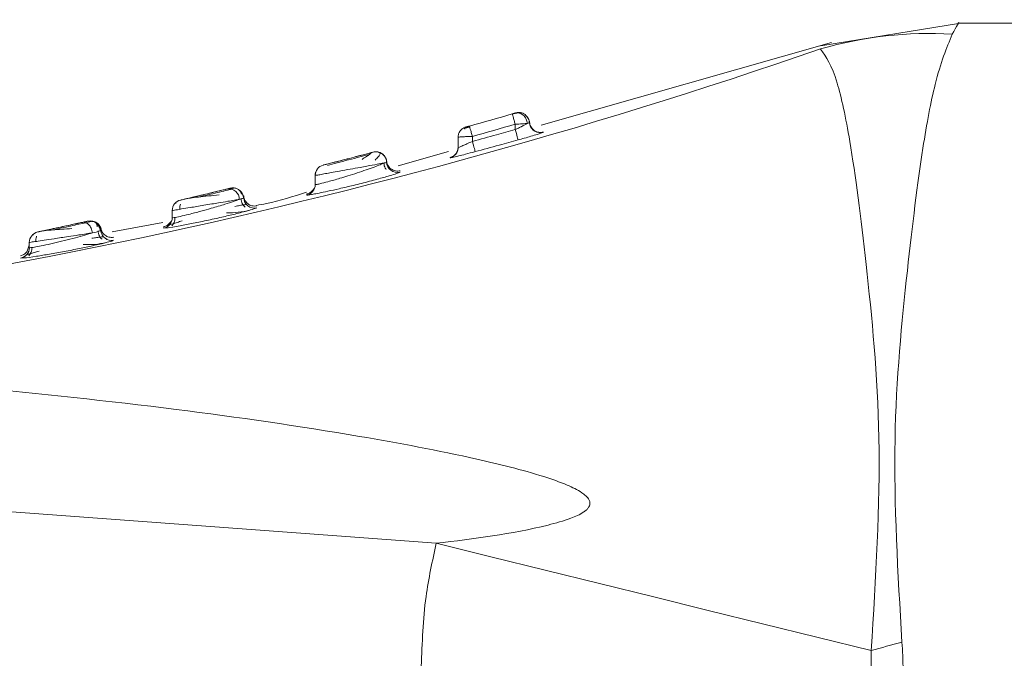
# Model space of a CAD drawing. Header units: millimetres. Extents: x -450 to 1926, y -64 to 425.
# Tile 23 of 41: x 627 to 641, y 165 to 174. Entities that reach past the tile are written whole.
import ezdxf

# ---------------------------------------------------------------- set-up
doc = ezdxf.new("R2010")
doc.units = ezdxf.units.MM
doc.linetypes.add('SLD-Solid', pattern=[0])

msp = doc.modelspace()

# ---------------------------------------------------------------- linework, layer by layer
at = {"color": 7, "linetype": 'SLD-Solid', "lineweight": 18}
for p, q in [((639.958, 173.585), (638.001, 173.268)), ((651.926, 173.585), (639.926, 173.585)), ((638.151, 173.318), (634.09, 172.159)), ((637.999, 173.225), (637.999, 173.225)), ((633.687, 172.309), (633.685, 172.316)), ((633.736, 172.33), (633.736, 172.33)), ((633.795, 172.333), (633.781, 172.329)), ((633.817, 172.33), (633.805, 172.333)), ((633.036, 172.133), (633.036, 172.133)), ((633.048, 172.136), (633.043, 172.135)), ((633.726, 172.171), (633.726, 172.096)), ((633.927, 172.193), (633.923, 172.203)), ((633.927, 172.194), (633.924, 172.215)), ((633.931, 172.165), (633.927, 172.194)), ((632.926, 171.988), (632.926, 171.846)), ((633.126, 172.002), (633.126, 171.932)), ((634.117, 172.058), (634.117, 172.063)), ((631.738, 171.781), (631.738, 171.781)), ((632.791, 171.788), (632.089, 171.588)), ((632.919, 171.799), (632.895, 171.758)), ((632.919, 171.799), (632.896, 171.759)), ((631.89, 171.625), (631.889, 171.629)), ((631.927, 171.642), (631.927, 171.642)), ((630.926, 171.454), (630.926, 171.326)), ((630.926, 171.454), (630.926, 171.454)), ((630.935, 171.499), (630.933, 171.497)), ((632.114, 171.502), (632.114, 171.502)), ((629.756, 171.279), (629.742, 171.277)), ((629.792, 171.275), (629.752, 171.266)), ((629.818, 171.275), (629.807, 171.278)), ((630.918, 171.278), (630.896, 171.251)), ((629.927, 171.14), (629.926, 171.143)), ((630.89, 171.226), (630.887, 171.225)), ((628.979, 171.078), (628.979, 171.063)), ((629.042, 171.11), (629.042, 171.11)), ((630.11, 171.003), (630.11, 171.003)), ((628.926, 170.964), (628.926, 170.863)), ((628.926, 170.964), (628.926, 170.964)), ((627.714, 170.793), (627.706, 170.794)), ((627.79, 170.808), (627.714, 170.792)), ((627.745, 170.816), (627.751, 170.817)), ((627.853, 170.804), (627.746, 170.814)), ((628.797, 170.796), (628.085, 170.666)), ((628.808, 170.716), (628.861, 170.721)), ((628.918, 170.813), (628.894, 170.792)), ((626.983, 170.634), (626.98, 170.618)), ((627.045, 170.664), (627.045, 170.664)), ((626.892, 170.383), (626.926, 170.481)), ((626.926, 170.517), (626.926, 170.444)), ((626.926, 170.517), (626.926, 170.517)), ((628.106, 170.549), (628.106, 170.549)), ((626.918, 170.394), (626.912, 170.392)), ((626.804, 170.297), (626.857, 170.3)), ((626.804, 170.297), (626.804, 170.297)), ((617.426, 167.43), (632.621, 166.306))]:
    msp.add_line(p, q, dxfattribs=at)
at = {"color": 7, "linetype": 'SLD-Solid', "lineweight": 18, "flags": 128}
for points in [[(633.767, 171.952), (633.766, 171.955), (633.763, 171.964), (633.759, 171.978), (633.754, 171.996), (633.748, 172.017), (633.742, 172.042), (633.734, 172.069), (633.726, 172.096)], [(632.919, 171.798), (632.924, 171.821), (632.926, 171.846)], [(633.166, 171.788), (633.165, 171.791), (633.162, 171.8), (633.159, 171.813), (633.154, 171.831), (633.148, 171.853), (633.141, 171.878), (633.134, 171.905), (633.126, 171.932)], [(630.926, 171.454), (630.929, 171.479), (630.933, 171.497)], [(628.009, 170.562), (627.987, 170.576), (627.965, 170.596)], [(638.708, 164.804), (637.948, 164.991), (637.188, 165.179), (636.428, 165.367), (635.667, 165.554), (634.906, 165.742), (634.144, 165.93), (633.383, 166.118), (632.621, 166.306)]]:
    msp.add_lwpolyline(points, dxfattribs=at)
at = {"color": 7, "linetype": 'SLD-Solid', "lineweight": 18}
for centre, radius, start, end in [((639.52, 168.011), 5.432, 86.6004, 106.2563), ((611.967, 248.443), 79.595, 273.93271, 289.08989), ((606.241, 268.476), 100, 285.5719, 285.92855), ((606.241, 268.476), 100, 285.5719, 285.92855), ((633.777, 172.186), 0.15, 79.4167, 105.9584), ((606.241, 268.476), 100.15, 285.5719, 285.92855), ((634.076, 172.203), 0.15, 194.7391, 285.8046), ((632.777, 171.846), 0.15, 330.8146, 0.0019), ((632.776, 171.846), 0.15, 284.9032, 330.816), ((631.076, 171.454), 0.15, 104.3579, 180), ((632.076, 171.647), 0.15, 182.149, 284.2977), ((629.719, 171.122), 0.146, 359.3059, 98.2735), ((629.777, 171.131), 0.15, 78.2897, 103.5918), ((630.777, 171.326), 0.15, 283.4111, 359.9939), ((629.777, 171.131), 0.15, 3.4841, 58.7874), ((630.076, 171.149), 0.15, 183.5045, 282.8521), ((629.076, 170.964), 0.15, 103.1798, 180), ((629.076, 170.964), 0.15, 103.1798, 180), ((628.777, 170.863), 0.15, 281.9743, 359.9931), ((627.778, 170.669), 0.15, 5.1215, 102.4151), ((627.076, 170.517), 0.15, 102.0074, 180), ((627.076, 170.517), 0.15, 102.0074, 180), ((628.076, 170.696), 0.15, 185.1453, 281.3663), ((626.777, 170.444), 0.15, 280.4993, 359.9914), ((626.776, 170.445), 0.15, 280.5102, 319.3105), ((683.314, 5.684), 165.254, 105.50513, 105.65978)]:
    msp.add_arc(centre, radius, start, end, dxfattribs=at)
for points, knots in [([(639.926, 173.585), (639.926, 173.585), (639.955, 173.635), (639.898, 173.534), (639.842, 173.433)], [0, 0, 0, 0, 0.000082, 1, 1, 1, 1]), ([(639.842, 173.433), (639.761, 173.237), (639.619, 172.893), (639.404, 171.753), (639.208, 170.135), (638.971, 167.756), (639.081, 165.888), (639.138, 164.923)], [0, 0, 0, 0, 0.1900085, 0.3346503, 0.5383376, 0.7615276, 1, 1, 1, 1]), ([(637.999, 173.225), (638.077, 173.115), (638.213, 172.921), (638.436, 171.871), (638.639, 170.251), (638.89, 167.774), (638.77, 165.818), (638.708, 164.804)], [0, 0, 0, 0, 0.1901674, 0.336225, 0.5408755, 0.7620022, 1, 1, 1, 1]), ([(633.758, 172.332), (633.753, 172.331), (633.744, 172.329), (633.726, 172.323), (633.704, 172.317), (633.689, 172.313), (633.681, 172.31)], [0, 0, 0, 0, 0.251223, 0.501426, 0.750859, 1, 1, 1, 1]), ([(633.728, 172.328), (633.725, 172.327), (633.721, 172.326), (633.711, 172.323), (633.699, 172.319), (633.69, 172.317), (633.685, 172.316)], [0, 0, 0, 0, 0.229475, 0.460672, 0.730808, 1, 1, 1, 1]), ([(633.685, 172.316), (633.689, 172.317), (633.697, 172.319), (633.708, 172.322), (633.719, 172.325), (633.725, 172.327), (633.728, 172.328)], [0, 0, 0, 0, 0.230799, 0.45919, 0.732023, 1, 1, 1, 1]), ([(633.726, 172.171), (633.721, 172.19), (633.71, 172.228), (633.697, 172.275), (633.689, 172.304), (633.688, 172.308), (633.687, 172.309)], [0, 0, 0, 0, 0.296343, 0.592685, 0.889028, 1, 1, 1, 1]), ([(633.896, 172.183), (633.894, 172.194), (633.892, 172.215), (633.88, 172.246), (633.862, 172.276), (633.839, 172.301), (633.811, 172.32), (633.782, 172.33), (633.754, 172.333), (633.736, 172.329), (633.728, 172.328)], [0, 0, 0, 0, 0.113772, 0.23665, 0.366446, 0.500001, 0.633555, 0.763351, 0.886228, 1, 1, 1, 1]), ([(633.736, 172.33), (633.735, 172.33), (633.734, 172.33), (633.73, 172.328), (633.728, 172.328)], [0, 0, 0, 0, 0.514525, 1, 1, 1, 1]), ([(633.728, 172.328), (633.73, 172.328), (633.735, 172.33), (633.735, 172.33), (633.736, 172.33)], [0, 0, 0, 0, 0.556659, 1, 1, 1, 1]), ([(633.799, 172.334), (633.788, 172.335), (633.767, 172.337), (633.746, 172.332), (633.736, 172.33)], [0, 0, 0, 0, 0.518969, 1, 1, 1, 1]), ([(633.903, 172.251), (633.898, 172.262), (633.889, 172.283), (633.864, 172.308), (633.834, 172.326), (633.811, 172.332), (633.799, 172.334)], [0, 0, 0, 0, 0.251449, 0.506751, 0.758556, 1, 1, 1, 1]), ([(633.925, 172.19), (633.924, 172.201), (633.922, 172.222), (633.91, 172.254), (633.891, 172.284), (633.872, 172.299), (633.863, 172.307)], [0, 0, 0, 0, 0.227072, 0.472713, 0.732507, 1, 1, 1, 1]), ([(632.926, 171.988), (632.928, 172.005), (632.931, 172.037), (632.955, 172.08), (632.987, 172.113), (633.014, 172.123), (633.025, 172.127)], [0, 0, 0, 0, 0.267535, 0.53507, 0.802605, 1, 1, 1, 1]), ([(632.98, 172.102), (632.974, 172.097), (632.967, 172.092), (632.965, 172.087), (632.965, 172.087)], [0, 0, 0, 0, 0.890578, 1, 1, 1, 1]), ([(633.089, 172.135), (633.084, 172.133), (633.07, 172.129), (633.05, 172.123), (633.029, 172.117), (633.018, 172.113), (633.012, 172.111)], [0, 0, 0, 0, 0.205651, 0.467019, 0.73168, 1, 1, 1, 1]), ([(633.02, 172.105), (633.02, 172.105), (633.015, 172.109), (633.016, 172.116), (633.021, 172.124), (633.026, 172.128), (633.029, 172.129)], [0, 0, 0, 0, 0.000694, 0.517341, 0.762997, 1, 1, 1, 1]), ([(633.023, 172.129), (633.024, 172.129), (633.024, 172.129), (633.028, 172.13), (633.034, 172.132), (633.04, 172.134), (633.043, 172.135)], [0, 0, 0, 0, 0.24964, 0.500011, 0.750144, 1, 1, 1, 1]), ([(633.036, 172.133), (633.037, 172.133), (633.038, 172.133), (633.046, 172.136), (633.055, 172.138), (633.065, 172.141), (633.075, 172.144), (633.082, 172.146), (633.086, 172.147)], [0, 0, 0, 0, 0.217305, 0.430777, 0.575827, 0.714334, 0.853388, 1, 1, 1, 1]), ([(633.087, 172.147), (633.083, 172.146), (633.075, 172.143), (633.063, 172.14), (633.054, 172.138), (633.05, 172.136), (633.048, 172.136)], [0, 0, 0, 0, 0.29197, 0.583968, 0.875842, 1, 1, 1, 1]), ([(633.09, 172.134), (633.09, 172.135), (633.086, 172.146), (633.086, 172.146), (633.086, 172.147)], [0, 0, 0, 0, 0.044147, 1, 1, 1, 1]), ([(633.126, 171.932), (633.239, 171.963), (633.439, 172.017), (633.639, 172.072), (633.726, 172.096)], [0, 0, 0, 0, 0.561955, 1, 1, 1, 1]), ([(633.726, 172.096), (633.747, 172.106), (633.773, 172.119), (633.801, 172.133), (633.828, 172.147), (633.862, 172.165), (633.885, 172.178), (633.896, 172.183)], [0, 0, 0, 0, 0.305723, 0.398769, 0.451662, 0.748461, 1, 1, 1, 1]), ([(633.927, 172.194), (633.925, 172.193), (633.922, 172.192), (633.904, 172.186), (633.896, 172.183)], [0, 0, 0, 0, 0.542875, 1, 1, 1, 1]), ([(634.119, 172.064), (634.109, 172.062), (634.088, 172.057), (634.054, 172.058), (634.02, 172.067), (633.989, 172.084), (633.962, 172.109), (633.942, 172.138), (633.93, 172.169), (633.928, 172.19), (633.927, 172.201)], [0, 0, 0, 0, 0.113729, 0.236596, 0.366411, 0.5, 0.633589, 0.763404, 0.886271, 1, 1, 1, 1]), ([(632.941, 171.992), (632.941, 171.992), (632.946, 171.993), (632.983, 171.995), (633.047, 171.999), (633.1, 172.001), (633.126, 172.002)], [0, 0, 0, 0, 0.014686, 0.343124, 0.671562, 1, 1, 1, 1]), ([(633.767, 171.952), (633.796, 171.96), (633.858, 171.978), (633.952, 172.005), (634.034, 172.03), (634.069, 172.041), (634.084, 172.046)], [0, 0, 0, 0, 0.2240325, 0.4771496, 0.7678749, 1, 1, 1, 1]), ([(634.084, 172.046), (634.094, 172.049), (634.113, 172.056), (634.116, 172.058), (634.117, 172.058)], [0, 0, 0, 0, 0.5402553, 1, 1, 1, 1]), ([(632.926, 171.846), (632.93, 171.847), (632.938, 171.848), (632.989, 171.87), (633.053, 171.898), (633.1, 171.92), (633.126, 171.932)], [0, 0, 0, 0, 0.2633075, 0.5261862, 0.7374324, 1, 1, 1, 1]), ([(633.166, 171.788), (633.278, 171.818), (633.479, 171.872), (633.679, 171.928), (633.767, 171.952)], [0, 0, 0, 0, 0.5619577, 1, 1, 1, 1]), ([(631.738, 171.781), (631.737, 171.781), (631.734, 171.78), (631.708, 171.773), (631.656, 171.76), (631.574, 171.738), (631.467, 171.71), (631.337, 171.676), (631.195, 171.639), (631.095, 171.614), (631.046, 171.601), (631.042, 171.6), (631.039, 171.6)], [0, 0, 0, 0, 0.058992, 0.132132, 0.227579, 0.317583, 0.425083, 0.546249, 0.671117, 0.835444, 0.918174, 1, 1, 1, 1]), ([(631.039, 171.6), (631.04, 171.6), (631.043, 171.601), (631.069, 171.607), (631.121, 171.621), (631.203, 171.642), (631.311, 171.669), (631.44, 171.703), (631.583, 171.74), (631.683, 171.767), (631.731, 171.779), (631.736, 171.781), (631.738, 171.781)], [0, 0, 0, 0, 0.05889, 0.131984, 0.227373, 0.317308, 0.424713, 0.545782, 0.670567, 0.834795, 0.917467, 1, 1, 1, 1]), ([(631.689, 171.75), (631.646, 171.739), (631.559, 171.716), (631.394, 171.673), (631.228, 171.63), (631.141, 171.608), (631.098, 171.596)], [0, 0, 0, 0, 0.250118, 0.499868, 0.749687, 1, 1, 1, 1]), ([(631.71, 171.772), (631.71, 171.771), (631.711, 171.77), (631.69, 171.751), (631.647, 171.72), (631.604, 171.694), (631.582, 171.68)], [0, 0, 0, 0, 0.146851, 0.418725, 0.704383, 1, 1, 1, 1]), ([(631.927, 171.642), (631.926, 171.652), (631.924, 171.673), (631.912, 171.704), (631.893, 171.733), (631.867, 171.758), (631.836, 171.776), (631.802, 171.785), (631.769, 171.787), (631.748, 171.783), (631.738, 171.781)], [0, 0, 0, 0, 0.113949, 0.236874, 0.366604, 0.500024, 0.633441, 0.763161, 0.88607, 1, 1, 1, 1]), ([(631.792, 171.784), (631.787, 171.785), (631.769, 171.788), (631.751, 171.784), (631.738, 171.781)], [0, 0, 0, 0, 0.3226583, 1, 1, 1, 1]), ([(631.764, 171.671), (631.78, 171.686), (631.813, 171.716), (631.836, 171.747), (631.84, 171.771), (631.82, 171.778), (631.811, 171.782)], [0, 0, 0, 0, 0.262666, 0.517104, 0.76315, 1, 1, 1, 1]), ([(631.926, 171.642), (631.925, 171.654), (631.922, 171.678), (631.908, 171.71), (631.89, 171.736), (631.867, 171.757), (631.84, 171.773), (631.815, 171.783), (631.798, 171.784), (631.792, 171.784)], [0, 0, 0, 0, 0.172319, 0.3358316, 0.4871886, 0.6246839, 0.7641948, 0.9174768, 1, 1, 1, 1]), ([(632.895, 171.758), (632.884, 171.746), (632.861, 171.721), (632.829, 171.71), (632.814, 171.705)], [0, 0, 0, 0, 0.5139759, 1, 1, 1, 1]), ([(632.815, 171.701), (632.822, 171.702), (632.834, 171.703), (632.923, 171.725), (633.036, 171.753), (633.12, 171.775), (633.166, 171.788)], [0, 0, 0, 0, 0.2703903, 0.5357746, 0.7445391, 1, 1, 1, 1]), ([(632.815, 171.704), (632.815, 171.705), (632.815, 171.706), (632.815, 171.703), (632.815, 171.701)], [0, 0, 0, 0, 0.10259, 1, 1, 1, 1]), ([(631.418, 171.543), (631.367, 171.534), (631.273, 171.517), (631.157, 171.496), (631.062, 171.478), (630.987, 171.465), (630.936, 171.456), (630.93, 171.455), (630.926, 171.454)], [0, 0, 0, 0, 0.19958, 0.365294, 0.498599, 0.672058, 0.839094, 1, 1, 1, 1]), ([(631.794, 171.612), (631.749, 171.603), (631.678, 171.59), (631.545, 171.566), (631.465, 171.551), (631.418, 171.543)], [0, 0, 0, 0, 0.4289906, 0.6631053, 1, 1, 1, 1]), ([(631.64, 171.533), (631.678, 171.546), (631.753, 171.573), (631.836, 171.604), (631.878, 171.622), (631.894, 171.629), (631.896, 171.63)], [0, 0, 0, 0, 0.344063, 0.669404, 0.955821, 1, 1, 1, 1]), ([(631.896, 171.63), (631.892, 171.63), (631.868, 171.625), (631.828, 171.618), (631.794, 171.612)], [0, 0, 0, 0, 0.169108, 1, 1, 1, 1]), ([(631.886, 171.628), (631.894, 171.63), (631.922, 171.634), (631.925, 171.638), (631.926, 171.642)], [0, 0, 0, 0, 0.32706, 1, 1, 1, 1]), ([(631.921, 171.538), (631.916, 171.544), (631.904, 171.561), (631.892, 171.592), (631.89, 171.617), (631.888, 171.629)], [0, 0, 0, 0, 0.245474, 0.613538, 1, 1, 1, 1]), ([(632.115, 171.521), (632.105, 171.519), (632.084, 171.515), (632.051, 171.517), (632.017, 171.527), (631.986, 171.545), (631.96, 171.569), (631.941, 171.599), (631.929, 171.63), (631.927, 171.651), (631.927, 171.662)], [0, 0, 0, 0, 0.113819, 0.236706, 0.36648, 0.499995, 0.633511, 0.763288, 0.886178, 1, 1, 1, 1]), ([(630.875, 171.188), (630.882, 171.19), (630.906, 171.193), (630.984, 171.209), (631.105, 171.234), (631.269, 171.27), (631.471, 171.318), (631.689, 171.373), (631.851, 171.417), (631.912, 171.435), (631.924, 171.439)], [0, 0, 0, 0, 0.050021, 0.160293, 0.284598, 0.424878, 0.585573, 0.767587, 0.952601, 1, 1, 1, 1]), ([(631.106, 171.367), (631.16, 171.382), (631.246, 171.406), (631.39, 171.45), (631.516, 171.49), (631.599, 171.518), (631.64, 171.533)], [0, 0, 0, 0, 0.333752, 0.532321, 0.764602, 1, 1, 1, 1]), ([(631.924, 171.439), (631.959, 171.449), (632.036, 171.471), (632.1, 171.493), (632.109, 171.499), (632.114, 171.502)], [0, 0, 0, 0, 0.303956, 0.674934, 1, 1, 1, 1]), ([(629.698, 171.266), (629.684, 171.263), (629.653, 171.255), (629.58, 171.238), (629.479, 171.213), (629.357, 171.184), (629.233, 171.155), (629.129, 171.13), (629.056, 171.113), (629.047, 171.111), (629.042, 171.11)], [0, 0, 0, 0, 0.084422, 0.185892, 0.306091, 0.441556, 0.582282, 0.721931, 0.861634, 1, 1, 1, 1]), ([(629.042, 171.11), (629.043, 171.11), (629.045, 171.111), (629.064, 171.115), (629.104, 171.125), (629.169, 171.14), (629.252, 171.159), (629.344, 171.181), (629.464, 171.21), (629.601, 171.243), (629.666, 171.258), (629.698, 171.266)], [0, 0, 0, 0, 0.060974, 0.134031, 0.226048, 0.34221, 0.435268, 0.540822, 0.65477, 0.828002, 1, 1, 1, 1]), ([(629.698, 171.266), (629.712, 171.27), (629.737, 171.276), (629.74, 171.276), (629.742, 171.277)], [0, 0, 0, 0, 0.584591, 1, 1, 1, 1]), ([(629.735, 171.275), (629.733, 171.274), (629.729, 171.273), (629.709, 171.269), (629.698, 171.266)], [0, 0, 0, 0, 0.412026, 1, 1, 1, 1]), ([(629.742, 171.277), (629.743, 171.277), (629.746, 171.278), (629.743, 171.277), (629.742, 171.277)], [0, 0, 0, 0, 0.555969, 1, 1, 1, 1]), ([(629.896, 171.192), (629.893, 171.202), (629.887, 171.224), (629.866, 171.25), (629.839, 171.269), (629.816, 171.275), (629.805, 171.278)], [0, 0, 0, 0, 0.254698, 0.509852, 0.760004, 1, 1, 1, 1]), ([(630.926, 171.326), (630.93, 171.326), (630.937, 171.325), (630.994, 171.338), (631.065, 171.357), (631.106, 171.367)], [0, 0, 0, 0, 0.297033, 0.598243, 1, 1, 1, 1]), ([(630.926, 171.34), (630.926, 171.34), (630.926, 171.345), (630.926, 171.335), (630.926, 171.326)], [0, 0, 0, 0, 0.152273, 1, 1, 1, 1]), ([(629.584, 171.182), (629.533, 171.177), (629.434, 171.168), (629.291, 171.152), (629.177, 171.139), (629.136, 171.131), (629.117, 171.128)], [0, 0, 0, 0, 0.271535, 0.530756, 0.774619, 1, 1, 1, 1]), ([(629.76, 171.264), (629.733, 171.257), (629.681, 171.245), (629.561, 171.216), (629.426, 171.184), (629.336, 171.162), (629.291, 171.152)], [0, 0, 0, 0, 0.250541, 0.500592, 0.750325, 1, 1, 1, 1]), ([(629.923, 171.133), (629.922, 171.143), (629.92, 171.164), (629.909, 171.196), (629.891, 171.226), (629.873, 171.241), (629.864, 171.249)], [0, 0, 0, 0, 0.227777, 0.473586, 0.73308, 1, 1, 1, 1]), ([(629.927, 171.14), (629.924, 171.138), (629.918, 171.136), (629.882, 171.125), (629.864, 171.12)], [0, 0, 0, 0, 0.50105, 1, 1, 1, 1]), ([(629.946, 171.013), (629.939, 171.02), (629.923, 171.034), (629.906, 171.062), (629.892, 171.095), (629.89, 171.119), (629.889, 171.132)], [0, 0, 0, 0, 0.220725, 0.463544, 0.725232, 1, 1, 1, 1]), ([(630.112, 171.031), (630.1, 171.029), (630.077, 171.025), (630.043, 171.029), (630.012, 171.04), (629.986, 171.055), (629.964, 171.076), (629.945, 171.102), (629.931, 171.133), (629.928, 171.156), (629.927, 171.168)], [0, 0, 0, 0, 0.136997, 0.267593, 0.389104, 0.5, 0.610896, 0.732406, 0.863003, 1, 1, 1, 1]), ([(630.804, 171.221), (630.619, 171.161), (630.389, 171.085), (630.151, 171.044), (630.104, 171.036)], [0, 0, 0, 0, 0.8013105, 1, 1, 1, 1]), ([(630.894, 171.249), (630.882, 171.236), (630.859, 171.212), (630.826, 171.201), (630.811, 171.196)], [0, 0, 0, 0, 0.514529, 1, 1, 1, 1]), ([(630.812, 171.194), (630.812, 171.195), (630.812, 171.2), (630.811, 171.189), (630.811, 171.181)], [0, 0, 0, 0, 0.15771, 1, 1, 1, 1]), ([(630.811, 171.181), (630.814, 171.18), (630.818, 171.179), (630.858, 171.185), (630.875, 171.188)], [0, 0, 0, 0, 0.56631, 1, 1, 1, 1]), ([(628.926, 170.863), (628.932, 170.862), (628.943, 170.861), (629.03, 170.879), (629.16, 170.91), (629.314, 170.95), (629.492, 171), (629.653, 171.048), (629.786, 171.092), (629.839, 171.111), (629.864, 171.12)], [0, 0, 0, 0, 0.124797, 0.252599, 0.375406, 0.514472, 0.62662, 0.782775, 0.897235, 1, 1, 1, 1]), ([(629.864, 171.12), (629.843, 171.117), (629.799, 171.109), (629.699, 171.092), (629.589, 171.074), (629.474, 171.055), (629.338, 171.032), (629.186, 171.007), (629.044, 170.983), (628.946, 170.967), (628.933, 170.965), (628.926, 170.964)], [0, 0, 0, 0, 0.088729, 0.182864, 0.293162, 0.36578, 0.450942, 0.602861, 0.721548, 0.864409, 1, 1, 1, 1]), ([(629.04, 171.053), (629.038, 171.044), (629.032, 171.025), (629.03, 171.001), (629.032, 170.986), (629.032, 170.982)], [0, 0, 0, 0, 0.400761, 0.841162, 1, 1, 1, 1]), ([(629.967, 171.046), (629.964, 171.047), (629.957, 171.048), (629.923, 171.044), (629.873, 171.035), (629.827, 171.027), (629.803, 171.022)], [0, 0, 0, 0, 0.23323, 0.48927, 0.744729, 1, 1, 1, 1]), ([(629.999, 170.966), (630.032, 170.975), (630.096, 170.994), (630.105, 171), (630.11, 171.003)], [0, 0, 0, 0, 0.526182, 1, 1, 1, 1]), ([(628.861, 170.721), (628.863, 170.721), (628.884, 170.722), (629.016, 170.746), (629.216, 170.784), (629.431, 170.829), (629.645, 170.876), (629.839, 170.923), (629.963, 170.955), (629.998, 170.965), (629.999, 170.966)], [0, 0, 0, 0, 0.019953, 0.217944, 0.369931, 0.52486, 0.679109, 0.824267, 0.994661, 1, 1, 1, 1]), ([(628.964, 170.868), (628.964, 170.856), (628.964, 170.831), (628.954, 170.798), (628.938, 170.77), (628.925, 170.756), (628.919, 170.75)], [0, 0, 0, 0, 0.274649, 0.536275, 0.779121, 1, 1, 1, 1]), ([(628.926, 170.882), (628.926, 170.883), (628.926, 170.89), (628.926, 170.875), (628.926, 170.863)], [0, 0, 0, 0, 0.169249, 1, 1, 1, 1]), ([(629.687, 170.93), (629.743, 170.932), (629.86, 170.935), (629.961, 170.957), (630.013, 170.969)], [0, 0, 0, 0, 0.475593, 1, 1, 1, 1]), ([(627.662, 170.797), (627.643, 170.793), (627.603, 170.784), (627.52, 170.766), (627.417, 170.744), (627.305, 170.72), (627.199, 170.697), (627.114, 170.679), (627.056, 170.666), (627.049, 170.665), (627.045, 170.664)], [0, 0, 0, 0, 0.093826, 0.204031, 0.329319, 0.463373, 0.598394, 0.732574, 0.866939, 1, 1, 1, 1]), ([(627.045, 170.664), (627.046, 170.664), (627.048, 170.665), (627.064, 170.668), (627.099, 170.675), (627.163, 170.689), (627.265, 170.711), (627.401, 170.74), (627.55, 170.773), (627.625, 170.789), (627.662, 170.797)], [0, 0, 0, 0, 0.062202, 0.135737, 0.227017, 0.340978, 0.481272, 0.64725, 0.824568, 1, 1, 1, 1]), ([(627.715, 170.793), (627.685, 170.786), (627.624, 170.773), (627.505, 170.747), (627.378, 170.719), (627.296, 170.702), (627.256, 170.693)], [0, 0, 0, 0, 0.25029, 0.500274, 0.750115, 1, 1, 1, 1]), ([(627.662, 170.797), (627.689, 170.803), (627.736, 170.814), (627.743, 170.815), (627.745, 170.816)], [0, 0, 0, 0, 0.583209, 1, 1, 1, 1]), ([(627.745, 170.816), (627.741, 170.815), (627.733, 170.813), (627.685, 170.802), (627.662, 170.797)], [0, 0, 0, 0, 0.522143, 1, 1, 1, 1]), ([(627.809, 170.651), (627.808, 170.662), (627.804, 170.685), (627.792, 170.717), (627.777, 170.743), (627.759, 170.765), (627.738, 170.782), (627.715, 170.794), (627.689, 170.801), (627.671, 170.798), (627.662, 170.797)], [0, 0, 0, 0, 0.136994, 0.267534, 0.389021, 0.499979, 0.610951, 0.732451, 0.863, 1, 1, 1, 1]), ([(627.751, 170.817), (627.751, 170.817), (627.753, 170.817), (627.75, 170.816), (627.747, 170.816)], [0, 0, 0, 0, 0.125631, 1, 1, 1, 1]), ([(627.877, 170.736), (627.874, 170.754), (627.87, 170.781), (627.845, 170.804), (627.825, 170.811), (627.815, 170.814)], [0, 0, 0, 0, 0.512468, 0.756351, 1, 1, 1, 1]), ([(627.91, 170.74), (627.91, 170.74), (627.906, 170.75), (627.891, 170.768), (627.868, 170.791), (627.849, 170.8), (627.841, 170.805)], [0, 0, 0, 0, 0.007778, 0.346485, 0.693736, 1, 1, 1, 1]), ([(627.931, 170.703), (627.928, 170.712), (627.922, 170.732), (627.906, 170.759), (627.884, 170.784), (627.865, 170.796), (627.855, 170.802)], [0, 0, 0, 0, 0.22976, 0.476027, 0.734679, 1, 1, 1, 1]), ([(627.92, 170.673), (627.918, 170.685), (627.916, 170.709), (627.902, 170.741), (627.884, 170.767), (627.868, 170.78), (627.861, 170.787)], [0, 0, 0, 0, 0.274022, 0.535231, 0.778245, 1, 1, 1, 1]), ([(628.108, 170.591), (628.097, 170.589), (628.074, 170.586), (628.032, 170.592), (627.985, 170.614), (627.95, 170.652), (627.932, 170.691), (627.929, 170.714), (627.927, 170.725)], [0, 0, 0, 0, 0.136954, 0.267626, 0.5, 0.732374, 0.863046, 1, 1, 1, 1]), ([(628.893, 170.791), (628.881, 170.779), (628.857, 170.753), (628.823, 170.743), (628.807, 170.739)], [0, 0, 0, 0, 0.515103, 1, 1, 1, 1]), ([(628.808, 170.735), (628.808, 170.736), (628.808, 170.744), (628.808, 170.729), (628.808, 170.716)], [0, 0, 0, 0, 0.172298, 1, 1, 1, 1]), ([(629.067, 170.82), (629.042, 170.812), (628.991, 170.796), (628.936, 170.778), (628.898, 170.767), (628.892, 170.764), (628.889, 170.762)], [0, 0, 0, 0, 0.251569, 0.506165, 0.763954, 1, 1, 1, 1]), ([(626.926, 170.444), (626.931, 170.444), (626.94, 170.442), (627.012, 170.454), (627.121, 170.475), (627.26, 170.506), (627.417, 170.543), (627.57, 170.581), (627.707, 170.62), (627.776, 170.641), (627.809, 170.651)], [0, 0, 0, 0, 0.123146, 0.248295, 0.369663, 0.502327, 0.631598, 0.760884, 0.882964, 1, 1, 1, 1]), ([(627.809, 170.651), (627.782, 170.647), (627.727, 170.638), (627.611, 170.62), (627.457, 170.597), (627.283, 170.571), (627.132, 170.548), (627.019, 170.531), (626.942, 170.52), (626.931, 170.518), (626.926, 170.517)], [0, 0, 0, 0, 0.095895, 0.194773, 0.322721, 0.484171, 0.61556, 0.73382, 0.86996, 1, 1, 1, 1]), ([(627.029, 170.606), (627.026, 170.598), (627.02, 170.58), (627.016, 170.554), (627.017, 170.537), (627.018, 170.531)], [0, 0, 0, 0, 0.3688778, 0.773109, 1, 1, 1, 1]), ([(627.522, 170.712), (627.475, 170.709), (627.381, 170.703), (627.255, 170.693), (627.157, 170.685), (627.125, 170.68), (627.11, 170.678)], [0, 0, 0, 0, 0.271036, 0.530061, 0.774031, 1, 1, 1, 1]), ([(627.964, 170.596), (627.961, 170.596), (627.955, 170.597), (627.922, 170.593), (627.872, 170.586), (627.826, 170.578), (627.803, 170.575)], [0, 0, 0, 0, 0.233218, 0.489329, 0.744808, 1, 1, 1, 1]), ([(627.927, 170.682), (627.922, 170.68), (627.912, 170.676), (627.845, 170.659), (627.809, 170.651)], [0, 0, 0, 0, 0.457769, 1, 1, 1, 1]), ([(627.944, 170.562), (627.937, 170.569), (627.922, 170.583), (627.905, 170.61), (627.892, 170.643), (627.89, 170.667), (627.889, 170.679)], [0, 0, 0, 0, 0.221191, 0.464098, 0.72557, 1, 1, 1, 1]), ([(627.93, 170.701), (627.93, 170.702), (627.931, 170.709), (627.929, 170.695), (627.927, 170.682)], [0, 0, 0, 0, 0.1239781, 1, 1, 1, 1]), ([(626.857, 170.3), (626.858, 170.3), (626.878, 170.301), (627.008, 170.32), (627.204, 170.352), (627.415, 170.39), (627.628, 170.432), (627.826, 170.474), (627.953, 170.503), (627.989, 170.513), (627.99, 170.513)], [0, 0, 0, 0, 0.019994, 0.217338, 0.368125, 0.521105, 0.674086, 0.821238, 0.996489, 1, 1, 1, 1]), ([(626.964, 170.448), (626.964, 170.436), (626.964, 170.412), (626.953, 170.379), (626.938, 170.352), (626.925, 170.338), (626.919, 170.331)], [0, 0, 0, 0, 0.274351, 0.535778, 0.778703, 1, 1, 1, 1]), ([(626.926, 170.474), (626.926, 170.476), (626.926, 170.487), (626.926, 170.464), (626.926, 170.444)], [0, 0, 0, 0, 0.161164, 1, 1, 1, 1]), ([(627.682, 170.487), (627.737, 170.487), (627.85, 170.486), (627.95, 170.505), (628.002, 170.516)], [0, 0, 0, 0, 0.475523, 1, 1, 1, 1]), ([(627.99, 170.513), (628.025, 170.522), (628.092, 170.539), (628.101, 170.546), (628.106, 170.549)], [0, 0, 0, 0, 0.529423, 1, 1, 1, 1]), ([(626.892, 170.384), (626.879, 170.371), (626.854, 170.346), (626.82, 170.336), (626.803, 170.332)], [0, 0, 0, 0, 0.515633, 1, 1, 1, 1]), ([(627.066, 170.397), (627.041, 170.39), (626.991, 170.375), (626.936, 170.36), (626.9, 170.35), (626.893, 170.347), (626.89, 170.346)], [0, 0, 0, 0, 0.2518817, 0.5065693, 0.764279, 1, 1, 1, 1]), ([(632.621, 166.306), (633.148, 166.37), (633.785, 166.447), (634.465, 166.636), (634.645, 166.713), (634.722, 166.771), (634.749, 166.8), (634.766, 166.828), (634.774, 166.858), (634.77, 166.894), (634.75, 166.934), (634.712, 166.975), (634.617, 167.046), (634.42, 167.14), (633.933, 167.309), (632.963, 167.545), (631.249, 167.868), (628.888, 168.208), (625.589, 168.559), (621.735, 168.817), (618.834, 168.865), (617.426, 168.889)], [0, 0, 0, 0, 0.079633, 0.096416, 0.106506, 0.108989, 0.110947, 0.112535, 0.113904, 0.115836, 0.117972, 0.120667, 0.124353, 0.135955, 0.15357, 0.20236, 0.286651, 0.417176, 0.562519, 0.787792, 1, 1, 1, 1]), ([(632.412, 164.585), (632.423, 164.911), (632.443, 165.492), (632.567, 166.058), (632.621, 166.306)], [0, 0, 0, 0, 0.5628918, 1, 1, 1, 1]), ([(638.708, 164.804), (638.708, 164.763), (638.709, 164.69), (638.708, 164.617), (638.708, 164.585)], [0, 0, 0, 0, 0.556333, 1, 1, 1, 1]), ([(639.138, 164.923), (639.143, 164.86), (639.151, 164.747), (639.152, 164.634), (639.153, 164.585)], [0, 0, 0, 0, 0.561067, 1, 1, 1, 1])]:
    msp.add_open_spline(points, degree=3, knots=knots, dxfattribs=at)
for points in [[(633.126, 172.002), (633.121, 172.021), (633.111, 172.059), (633.097, 172.107), (633.088, 172.14), (633.087, 172.144), (633.086, 172.147)], [(633.896, 172.183), (633.886, 172.182), (633.866, 172.18), (633.824, 172.177), (633.777, 172.174), (633.743, 172.172), (633.726, 172.171)], [(633.126, 172.002), (633.1, 172.001), (633.048, 171.999), (632.982, 171.995), (632.936, 171.992), (632.929, 171.989), (632.926, 171.988)]]:
    msp.add_open_spline(points, degree=3, dxfattribs=at)

doc.saveas('drawing.dxf')
